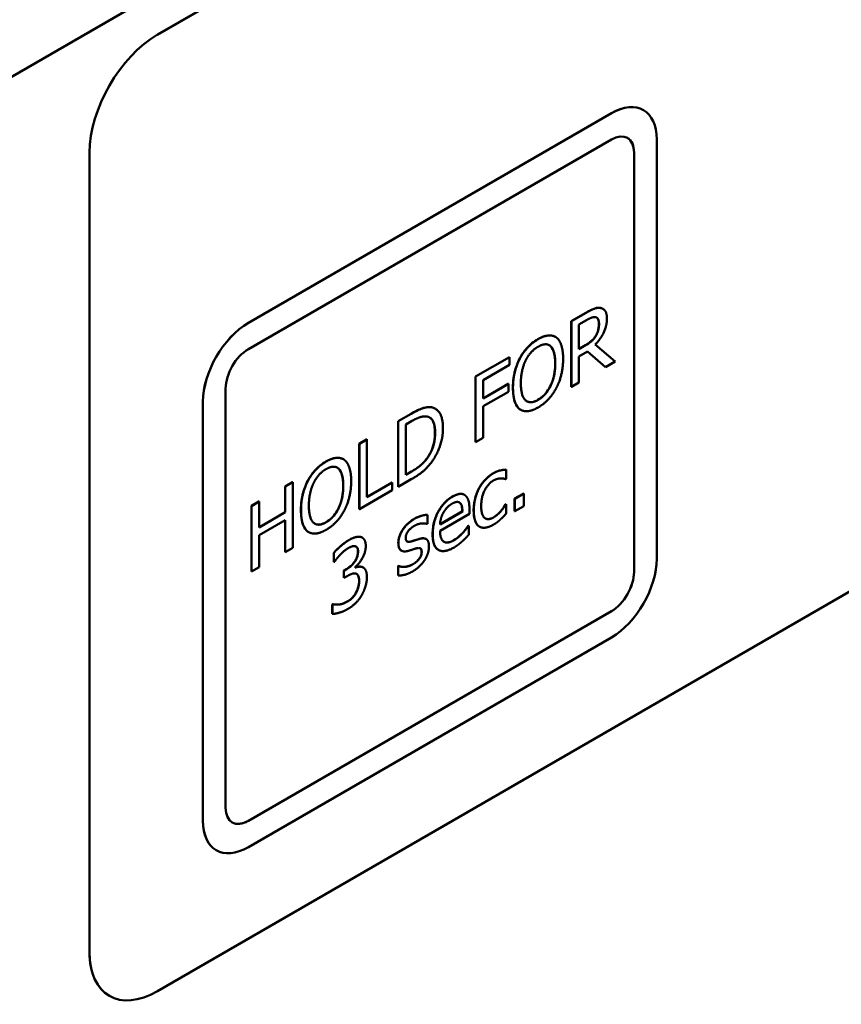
# Model space of a CAD drawing. Header units: millimetres. Extents: x 30 to 861, y 28 to 600.
# Tile 36 of 48: x 709 to 734, y 249 to 279. Entities that reach past the tile are written whole.
import ezdxf

# ---------------------------------------------------------------- set-up
doc = ezdxf.new("R2010")
doc.units = ezdxf.units.MM
doc.header["$LTSCALE"] = 3
doc.layers.add('Visible (ISO)', color=7, linetype='Continuous', lineweight=50)
doc.layers.add('Visible Narrow (ISO)', color=7, linetype='Continuous', lineweight=35)

msp = doc.modelspace()

# ---------------------------------------------------------------- linework, layer by layer
at = {"layer": 'Visible (ISO)'}
for p, q in [((686.84, 265.134), (787.407, 323.197)), ((713.089, 278.971), (758.344, 305.099)), ((758.344, 305.098), (713.089, 278.97)), ((715.918, 269.989), (727.232, 276.521)), ((727.232, 276.52), (715.919, 269.988)), ((728.232, 276.62), (728.232, 276.619)), ((715.919, 269.172), (727.232, 275.704)), ((728.647, 262.64), (728.647, 275.704)), ((710.967, 250.393), (710.967, 275.296)), ((710.968, 275.296), (710.968, 250.393)), ((713.089, 249.168), (758.344, 275.296)), ((727.938, 262.232), (727.938, 275.296)), ((727.939, 275.296), (727.939, 262.232)), ((725.983, 270.042), (726.438, 270.305)), ((726.442, 270.303), (725.986, 270.04)), ((726.964, 270.431), (726.968, 270.428)), ((725.983, 270.042), (725.986, 270.04)), ((725.983, 268.001), (725.983, 270.042)), ((725.986, 270.04), (725.986, 267.999)), ((726.221, 269.941), (726.455, 270.076)), ((726.221, 269.173), (726.221, 269.941)), ((725.485, 269.556), (725.488, 269.554)), ((726.743, 269.585), (726.747, 269.583)), ((726.221, 269.177), (726.424, 269.294)), ((726.427, 269.292), (726.221, 269.173)), ((726.221, 268.947), (726.491, 269.102)), ((727.046, 268.614), (726.49, 269.102)), ((726.491, 269.102), (727.049, 268.612)), ((727.354, 268.789), (726.725, 269.314)), ((722.994, 268.317), (724.052, 268.927)), ((724.055, 268.925), (722.998, 268.315)), ((724.052, 268.927), (724.055, 268.925)), ((724.055, 268.684), (724.055, 268.925)), ((724.374, 268.88), (724.377, 268.878)), ((726.221, 268.134), (726.221, 268.947)), ((727.049, 268.612), (727.354, 268.789)), ((723.233, 268.209), (724.055, 268.684)), ((727.046, 268.614), (727.049, 268.612)), ((722.994, 266.275), (722.994, 268.317)), ((722.994, 268.317), (722.998, 268.315)), ((722.998, 268.315), (722.998, 266.273)), ((723.233, 267.633), (723.233, 268.209)), ((725.986, 267.999), (726.221, 268.134)), ((715.211, 254.883), (715.211, 267.947)), ((723.233, 267.637), (724.017, 268.09)), ((724.021, 268.088), (723.233, 267.633)), ((723.233, 267.392), (724.021, 267.847)), ((724.017, 268.09), (724.021, 268.088)), ((724.021, 267.847), (724.021, 268.088)), ((725.983, 268.001), (725.986, 267.999)), ((714.504, 254.475), (714.504, 267.539)), ((714.504, 267.539), (714.504, 254.475)), ((721.741, 267.319), (721.744, 267.317)), ((723.233, 266.409), (723.233, 267.392)), ((724.404, 267.285), (724.408, 267.283)), ((720.586, 266.926), (720.989, 267.159)), ((720.586, 266.926), (720.59, 266.924)), ((720.586, 264.885), (720.586, 266.926)), ((720.992, 267.157), (720.59, 266.924)), ((720.59, 266.924), (720.59, 264.883)), ((720.825, 266.825), (721.004, 266.928)), ((720.825, 265.254), (720.825, 266.825)), ((719.377, 266.228), (719.612, 266.364)), ((719.616, 266.362), (719.381, 266.226)), ((719.612, 266.364), (719.616, 266.362)), ((719.616, 264.562), (719.616, 266.362)), ((722.998, 266.273), (723.233, 266.409)), ((719.377, 266.228), (719.381, 266.226)), ((719.377, 264.187), (719.377, 266.228)), ((719.381, 266.226), (719.381, 264.185)), ((722.994, 266.275), (722.998, 266.273)), ((718.879, 265.742), (718.883, 265.74)), ((721.489, 265.777), (721.492, 265.775)), ((723.95, 265.418), (723.953, 265.416)), ((723.953, 265.127), (723.953, 265.416)), ((717.768, 265.066), (717.772, 265.064)), ((720.59, 264.883), (720.997, 265.118)), ((720.825, 265.258), (721, 265.359)), ((721.004, 265.357), (720.825, 265.254)), ((723.941, 265.12), (723.953, 265.127)), ((717.064, 264.893), (717.299, 265.028)), ((717.064, 264.092), (717.064, 264.893)), ((717.064, 264.893), (717.067, 264.891)), ((717.302, 265.026), (717.067, 264.891)), ((717.067, 264.891), (717.067, 264.09)), ((717.299, 265.028), (717.302, 265.026)), ((717.302, 262.985), (717.302, 265.026)), ((719.381, 264.185), (720.405, 264.776)), ((719.616, 264.566), (720.401, 265.02)), ((720.405, 265.018), (719.616, 264.562)), ((720.401, 265.02), (720.405, 265.018)), ((720.405, 264.776), (720.405, 265.018)), ((720.586, 264.885), (720.59, 264.883)), ((722.645, 264.636), (722.649, 264.634)), ((724.216, 264.514), (724.5, 264.677)), ((724.216, 264.514), (724.22, 264.512)), ((724.216, 264.123), (724.216, 264.514)), ((724.504, 264.675), (724.22, 264.512)), ((724.22, 264.512), (724.22, 264.121)), ((724.5, 264.677), (724.504, 264.675)), ((724.504, 264.285), (724.504, 264.675)), ((716.015, 264.287), (716.25, 264.423)), ((716.015, 264.287), (716.019, 264.285)), ((716.015, 262.246), (716.015, 264.287)), ((716.254, 264.421), (716.019, 264.285)), ((716.019, 264.285), (716.019, 262.244)), ((716.25, 264.423), (716.254, 264.421)), ((716.254, 263.62), (716.254, 264.421)), ((719.377, 264.187), (719.381, 264.185)), ((722.512, 264.383), (722.515, 264.381)), ((722.809, 264.046), (722.809, 264.187)), ((723.937, 264.337), (723.95, 264.345)), ((723.937, 264.337), (723.941, 264.335)), ((723.953, 264.343), (723.941, 264.335)), ((723.95, 264.345), (723.953, 264.343)), ((723.953, 264.053), (723.953, 264.343)), ((724.22, 264.121), (724.504, 264.285)), ((716.254, 263.624), (717.064, 264.092)), ((717.067, 264.09), (716.254, 263.62)), ((716.254, 263.379), (717.067, 263.848)), ((717.064, 264.092), (717.067, 264.09)), ((717.064, 262.851), (717.064, 263.846)), ((717.067, 263.848), (717.067, 262.849)), ((721.496, 264.01), (721.5, 264.008)), ((721.5, 263.732), (721.5, 264.008)), ((721.891, 263.717), (722.588, 264.119)), ((722.591, 264.117), (721.891, 263.713)), ((721.891, 263.516), (722.809, 264.046)), ((722.588, 264.119), (722.591, 264.117)), ((724.216, 264.123), (724.22, 264.121)), ((721.488, 263.725), (721.5, 263.732)), ((722.768, 263.663), (722.781, 263.67)), ((722.768, 263.663), (722.772, 263.661)), ((722.785, 263.668), (722.772, 263.661)), ((722.781, 263.67), (722.785, 263.668)), ((722.785, 263.387), (722.785, 263.668)), ((723.121, 263.642), (723.125, 263.64)), ((716.254, 262.38), (716.254, 263.379)), ((717.799, 263.472), (717.802, 263.469)), ((719.466, 263.301), (719.47, 263.299)), ((721.25, 263.262), (721.253, 263.26)), ((721.456, 263.257), (721.46, 263.255)), ((722.598, 263.447), (722.601, 263.445)), ((717.067, 262.849), (717.302, 262.985)), ((721.839, 262.918), (721.843, 262.916)), ((717.064, 262.851), (717.067, 262.849)), ((718.584, 262.83), (718.587, 262.828)), ((718.584, 262.54), (718.584, 262.83)), ((718.587, 262.828), (718.587, 262.538)), ((720.688, 262.894), (720.691, 262.892)), ((721.238, 262.635), (721.242, 262.633)), ((716.019, 262.244), (716.254, 262.38)), ((718.584, 262.54), (718.587, 262.538)), ((718.587, 262.538), (718.601, 262.546)), ((718.896, 262.272), (718.975, 262.318)), ((718.978, 262.316), (718.899, 262.27)), ((719.252, 262.368), (719.252, 262.388)), ((719.495, 262.37), (719.499, 262.368)), ((720.586, 262.41), (720.598, 262.416)), ((720.586, 262.41), (720.59, 262.407)), ((720.586, 262.12), (720.586, 262.41)), ((720.601, 262.414), (720.59, 262.407)), ((720.59, 262.407), (720.59, 262.118)), ((720.598, 262.416), (720.601, 262.414)), ((716.015, 262.246), (716.019, 262.244)), ((718.896, 262.046), (718.896, 262.272)), ((718.896, 262.272), (718.899, 262.27)), ((718.896, 262.046), (718.899, 262.044)), ((718.899, 262.27), (718.899, 262.044)), ((718.899, 262.044), (719, 262.101)), ((720.586, 262.12), (720.59, 262.118)), ((718.535, 261.215), (718.552, 261.225)), ((718.535, 260.926), (718.535, 261.215)), ((718.535, 261.215), (718.538, 261.213)), ((718.556, 261.223), (718.538, 261.213)), ((718.538, 261.213), (718.538, 260.924)), ((718.552, 261.225), (718.556, 261.223)), ((715.917, 254.476), (727.231, 261.008)), ((727.232, 261.007), (715.919, 254.475)), ((718.535, 260.926), (718.538, 260.924)), ((715.919, 253.658), (727.232, 260.19)), ((714.918, 253.56), (714.919, 253.559)), ((711.589, 249.02), (711.589, 249.02))]:
    msp.add_line(p, q, dxfattribs=at)
for centre, major_axis, start_param, end_param in [((713.089, 276.521), (1.5, 2.598), 0.785398, 2.356194), ((713.089, 276.521), (-1.5, -2.598), 3.926991, 5.497787), ((727.232, 274.888), (1, 1.732), 0, 0.785398), ((727.232, 274.887), (1, 1.732), 5.497787, 7.068583), ((727.232, 274.887), (0.5, 0.866), 5.497787, 7.068583), ((727.231, 274.888), (0.5, 0.866), 5.497787, 6.281771), ((715.918, 268.356), (1, 1.732), 0.785398, 2.356194), ((715.919, 268.355), (-1, -1.732), 3.926991, 5.497787), ((715.919, 268.355), (0.5, 0.866), 0.785398, 2.356194), ((727.232, 261.823), (1, 1.732), 3.926991, 5.497787), ((727.231, 261.824), (0.5, 0.866), 3.926991, 5.497787), ((727.232, 261.823), (-0.5, -0.866), 0.785398, 2.356194), ((715.919, 255.291), (-0.5, -0.866), 5.497787, 7.068583), ((715.918, 255.292), (-1, -1.732), 5.497787, 6.283185), ((715.919, 255.291), (-1, -1.732), 5.497787, 7.068583), ((715.917, 255.292), (-0.5, -0.866), 0.001414, 0.785398), ((713.089, 251.618), (-1.5, -2.598), 5.497787, 6.283185), ((713.089, 251.618), (-1.5, -2.598), 5.497787, 7.068583)]:
    msp.add_ellipse(centre, major_axis=major_axis, ratio=0.57735, start_param=start_param, end_param=end_param, dxfattribs=at)
for points, knots in [([(726.438, 270.305), (726.523, 270.354), (726.609, 270.4), (726.727, 270.446), (726.76, 270.455), (726.826, 270.463), (726.858, 270.462), (726.888, 270.457)], [0, 0, 0, 0, 0.03603569, 0.03603569, 0.05079634, 0.05079634, 0.06604716, 0.06604716, 0.06604716, 0.06604716]), ([(726.743, 269.585), (726.772, 269.632), (726.794, 269.682), (726.821, 269.766), (726.829, 269.802), (726.841, 269.885), (726.844, 269.925), (726.844, 269.963)], [0, 0, 0, 0, 0.01672418, 0.01672418, 0.02760714, 0.02760714, 0.03842525, 0.03842525, 0.03842525, 0.03842525]), ([(726.844, 269.963), (726.844, 270.014), (726.837, 270.06), (726.813, 270.113), (726.803, 270.131), (726.781, 270.149), (726.776, 270.152), (726.772, 270.155)], [0, 0, 0, 0, 0.01851884, 0.01851884, 0.02653584, 0.02653584, 0.02846703, 0.02846703, 0.02846703, 0.02846703]), ([(724.374, 268.88), (724.434, 268.994), (724.505, 269.097), (724.64, 269.251), (724.696, 269.305), (724.816, 269.405), (724.879, 269.448), (724.943, 269.485)], [0, 0, 0, 0, 0.03857522, 0.03857522, 0.06371927, 0.06371927, 0.09046286, 0.09046286, 0.09046286, 0.09046286]), ([(724.943, 269.485), (725.051, 269.547), (725.157, 269.589), (725.294, 269.602), (725.344, 269.603), (725.428, 269.583), (725.458, 269.571), (725.485, 269.556)], [0, 0, 0, 0, 0.04589851, 0.04589851, 0.06268834, 0.06268834, 0.07272233, 0.07272233, 0.07272233, 0.07272233]), ([(726.424, 269.294), (726.485, 269.329), (726.547, 269.371), (726.619, 269.431), (726.648, 269.456), (726.704, 269.523), (726.725, 269.553), (726.743, 269.585)], [0, 0, 0, 0, 0.02575463, 0.02575463, 0.03101851, 0.03101851, 0.03467971, 0.03467971, 0.03467971, 0.03467971]), ([(725.48, 268.731), (725.48, 268.851), (725.47, 268.968), (725.427, 269.118), (725.398, 269.207), (725.335, 269.265)], [0, 0, 0, 0, 0.04391694, 0.04391694, 0.06661353, 0.06661353, 0.06661353, 0.06661353]), ([(724.162, 267.97), (724.162, 268.202), (724.196, 268.366), (724.252, 268.596), (724.302, 268.74), (724.374, 268.88)], [0, 0, 0, 0, 0.0851449, 0.0851449, 0.223225, 0.223225, 0.223225, 0.223225]), ([(724.944, 267.593), (725.013, 267.633), (725.08, 267.684), (725.198, 267.808), (725.246, 267.874), (725.322, 268.003), (725.367, 268.089), (725.432, 268.293), (725.45, 268.377), (725.475, 268.551), (725.48, 268.643), (725.48, 268.731)], [0, 0, 0, 0, 0.0290174, 0.0290174, 0.0542456, 0.0542456, 0.0739386, 0.0739386, 0.0876571, 0.0876571, 0.1037176, 0.1037176, 0.1037176, 0.1037176]), ([(724.373, 267.306), (724.312, 267.352), (724.267, 267.419), (724.182, 267.632), (724.162, 267.796), (724.162, 267.97)], [0, 0, 0, 0, 0.0392042, 0.0392042, 0.103134, 0.103134, 0.103134, 0.103134]), ([(724.596, 267.549), (724.634, 267.528), (724.677, 267.518), (724.758, 267.52), (724.793, 267.527), (724.866, 267.552), (724.905, 267.571), (724.944, 267.593)], [0.08480541, 0.08480541, 0.08480541, 0.08480541, 0.1038735, 0.1038735, 0.11694124, 0.11694124, 0.13083367, 0.13083367, 0.13083367, 0.13083367]), ([(720.989, 267.159), (721.227, 267.296), (721.335, 267.329), (721.465, 267.365), (721.549, 267.376), (721.622, 267.362)], [0, 0, 0, 0, 0.1009521, 0.1009521, 0.2916948, 0.2916948, 0.2916948, 0.2916948]), ([(721.735, 266.571), (721.735, 266.696), (721.721, 266.816), (721.659, 266.956), (721.63, 266.997), (721.585, 267.033), (721.575, 267.039), (721.566, 267.045)], [0, 0, 0, 0, 0.04591954, 0.04591954, 0.07002994, 0.07002994, 0.07588426, 0.07588426, 0.07588426, 0.07588426]), ([(721.489, 265.777), (721.546, 265.854), (721.594, 265.937), (721.675, 266.126), (721.697, 266.215), (721.728, 266.381), (721.735, 266.479), (721.735, 266.571)], [0, 0, 0, 0, 0.0292785, 0.0292785, 0.0625302, 0.0625302, 0.1131238, 0.1131238, 0.1131238, 0.1131238]), ([(717.768, 265.066), (717.828, 265.18), (717.899, 265.283), (718.034, 265.437), (718.09, 265.492), (718.21, 265.591), (718.274, 265.634), (718.337, 265.671)], [0, 0, 0, 0, 0.03857522, 0.03857522, 0.06371927, 0.06371927, 0.09046286, 0.09046286, 0.09046286, 0.09046286]), ([(718.337, 265.671), (718.445, 265.733), (718.552, 265.775), (718.688, 265.788), (718.739, 265.789), (718.823, 265.769), (718.852, 265.758), (718.879, 265.742)], [0, 0, 0, 0, 0.04589851, 0.04589851, 0.06268834, 0.06268834, 0.07272233, 0.07272233, 0.07272233, 0.07272233]), ([(721, 265.359), (721.091, 265.411), (721.186, 265.474), (721.295, 265.563), (721.337, 265.598), (721.423, 265.691), (721.457, 265.732), (721.489, 265.777)], [0, 0, 0, 0, 0.03833063, 0.03833063, 0.04695173, 0.04695173, 0.05308017, 0.05308017, 0.05308017, 0.05308017]), ([(718.874, 264.917), (718.874, 265.037), (718.864, 265.155), (718.822, 265.305), (718.792, 265.394), (718.73, 265.451)], [0, 0, 0, 0, 0.04391694, 0.04391694, 0.06661353, 0.06661353, 0.06661353, 0.06661353]), ([(723.559, 265.31), (723.664, 265.371), (723.739, 265.389), (723.831, 265.41), (723.893, 265.419), (723.95, 265.418)], [0, 0, 0, 0, 0.0446678, 0.0446678, 0.1349897, 0.1349897, 0.1349897, 0.1349897]), ([(717.556, 264.157), (717.556, 264.388), (717.59, 264.552), (717.646, 264.783), (717.697, 264.926), (717.768, 265.066)], [0, 0, 0, 0, 0.0851449, 0.0851449, 0.223225, 0.223225, 0.223225, 0.223225]), ([(723.112, 264.844), (723.156, 264.926), (723.208, 265), (723.312, 265.118), (723.359, 265.164), (723.457, 265.245), (723.508, 265.281), (723.559, 265.31)], [0, 0, 0, 0, 0.02800931, 0.02800931, 0.04867027, 0.04867027, 0.07015064, 0.07015064, 0.07015064, 0.07015064]), ([(718.339, 263.779), (718.407, 263.819), (718.474, 263.87), (718.593, 263.995), (718.641, 264.06), (718.717, 264.19), (718.762, 264.276), (718.827, 264.479), (718.844, 264.563), (718.869, 264.737), (718.874, 264.83), (718.874, 264.917)], [0, 0, 0, 0, 0.0290174, 0.0290174, 0.0542456, 0.0542456, 0.0739386, 0.0739386, 0.0876571, 0.0876571, 0.1037176, 0.1037176, 0.1037176, 0.1037176]), ([(722.94, 264.149), (722.94, 264.337), (722.97, 264.464), (723.015, 264.632), (723.055, 264.74), (723.112, 264.844)], [0, 0, 0, 0, 0.0691773, 0.0691773, 0.1916293, 0.1916293, 0.1916293, 0.1916293]), ([(721.661, 263.405), (721.661, 263.535), (721.676, 263.675), (721.757, 263.957), (721.809, 264.063), (721.903, 264.227), (721.962, 264.309), (722.067, 264.421), (722.105, 264.457), (722.188, 264.523), (722.231, 264.552), (722.274, 264.576)], [0, 0, 0, 0, 0.0476167, 0.0476167, 0.093022, 0.093022, 0.1486217, 0.1486217, 0.1792906, 0.1792906, 0.2118934, 0.2118934, 0.2118934, 0.2118934]), ([(722.274, 264.576), (722.374, 264.634), (722.444, 264.654), (722.524, 264.666), (722.553, 264.665), (722.604, 264.655), (722.626, 264.647), (722.645, 264.636)], [0, 0, 0, 0, 0.04258622, 0.04258622, 0.07014883, 0.07014883, 0.09297072, 0.09297072, 0.09297072, 0.09297072]), ([(717.767, 263.492), (717.707, 263.538), (717.662, 263.606), (717.576, 263.818), (717.556, 263.982), (717.556, 264.157)], [0, 0, 0, 0, 0.0392042, 0.0392042, 0.103134, 0.103134, 0.103134, 0.103134]), ([(722.588, 264.119), (722.586, 264.178), (722.58, 264.238), (722.562, 264.303), (722.554, 264.324), (722.534, 264.359), (722.524, 264.372), (722.512, 264.383)], [0, 0, 0, 0, 0.02189456, 0.02189456, 0.0288928, 0.0288928, 0.03429479, 0.03429479, 0.03429479, 0.03429479]), ([(723.112, 263.648), (723.067, 263.676), (723.032, 263.719), (722.977, 263.833), (722.963, 263.895), (722.945, 264), (722.94, 264.074), (722.94, 264.149)], [0, 0, 0, 0, 0.0276404, 0.0276404, 0.0585292, 0.0585292, 0.1138575, 0.1138575, 0.1138575, 0.1138575]), ([(723.555, 263.931), (723.621, 263.97), (723.685, 264.022), (723.784, 264.127), (723.861, 264.212), (723.937, 264.337)], [0, 0, 0, 0, 0.0283138, 0.0283138, 0.04548927, 0.04548927, 0.04548927, 0.04548927]), ([(720.592, 263.131), (720.592, 263.191), (720.6, 263.254), (720.638, 263.38), (720.663, 263.438), (720.723, 263.543), (720.765, 263.608), (720.864, 263.718), (720.905, 263.756), (720.992, 263.826), (721.039, 263.857), (721.086, 263.884)], [0, 0, 0, 0, 0.02198332, 0.02198332, 0.04147362, 0.04147362, 0.05836446, 0.05836446, 0.06897663, 0.06897663, 0.08075797, 0.08075797, 0.08075797, 0.08075797]), ([(721.086, 263.884), (721.186, 263.942), (721.265, 263.968), (721.372, 264), (721.438, 264.013), (721.496, 264.01)], [0, 0, 0, 0, 0.0422629, 0.0422629, 0.1041588, 0.1041588, 0.1041588, 0.1041588]), ([(723.304, 263.897), (723.331, 263.882), (723.361, 263.875), (723.419, 263.878), (723.444, 263.883), (723.498, 263.901), (723.526, 263.915), (723.555, 263.931)], [0.06791886, 0.06791886, 0.06791886, 0.06791886, 0.09349755, 0.09349755, 0.11130525, 0.11130525, 0.13045852, 0.13045852, 0.13045852, 0.13045852]), ([(717.991, 263.736), (718.029, 263.714), (718.071, 263.704), (718.153, 263.707), (718.187, 263.714), (718.261, 263.739), (718.3, 263.757), (718.339, 263.779)], [0.08480541, 0.08480541, 0.08480541, 0.08480541, 0.1038735, 0.1038735, 0.11694124, 0.11694124, 0.13083367, 0.13083367, 0.13083367, 0.13083367]), ([(722.598, 263.447), (722.645, 263.5), (722.676, 263.538), (722.723, 263.597), (722.747, 263.63), (722.768, 263.663)], [0, 0, 0, 0, 0.02225148, 0.02225148, 0.04485875, 0.04485875, 0.04485875, 0.04485875]), ([(718.584, 262.83), (718.65, 262.91), (718.735, 262.987), (718.876, 263.109), (718.96, 263.173), (719.045, 263.222)], [0, 0, 0, 0, 0.03213683, 0.03213683, 0.07714052, 0.07714052, 0.07714052, 0.07714052]), ([(719.045, 263.222), (719.148, 263.281), (719.214, 263.304), (719.313, 263.33), (719.368, 263.333), (719.417, 263.321)], [0, 0, 0, 0, 0.0435424, 0.0435424, 0.1057803, 0.1057803, 0.1057803, 0.1057803]), ([(721.01, 263.187), (721.06, 263.201), (721.107, 263.216), (721.164, 263.235), (721.207, 263.249), (721.25, 263.262)], [0, 0, 0, 0, 0.02186836, 0.02186836, 0.08944599, 0.08944599, 0.08944599, 0.08944599]), ([(721.25, 263.262), (721.307, 263.279), (721.365, 263.286), (721.431, 263.27), (721.445, 263.264), (721.456, 263.257)], [0, 0, 0, 0, 0.02531026, 0.02531026, 0.03419134, 0.03419134, 0.03419134, 0.03419134]), ([(721.839, 262.918), (721.79, 262.946), (721.752, 262.99), (721.702, 263.093), (721.686, 263.145), (721.665, 263.265), (721.661, 263.334), (721.661, 263.405)], [0.07570424, 0.07570424, 0.07570424, 0.07570424, 0.10529461, 0.10529461, 0.1285469, 0.1285469, 0.15465602, 0.15465602, 0.15465602, 0.15465602]), ([(722.012, 263.172), (722.044, 263.154), (722.081, 263.146), (722.153, 263.151), (722.185, 263.159), (722.253, 263.183), (722.289, 263.201), (722.325, 263.222)], [0.06483866, 0.06483866, 0.06483866, 0.06483866, 0.10440204, 0.10440204, 0.13311761, 0.13311761, 0.16469622, 0.16469622, 0.16469622, 0.16469622]), ([(722.325, 263.222), (722.394, 263.261), (722.445, 263.303), (722.513, 263.361), (722.557, 263.402), (722.598, 263.447)], [0, 0, 0, 0, 0.0289741, 0.0289741, 0.08081377, 0.08081377, 0.08081377, 0.08081377]), ([(719.334, 262.868), (719.334, 262.905), (719.33, 262.941), (719.308, 262.991), (719.295, 263.005), (719.281, 263.017), (719.276, 263.021), (719.271, 263.024)], [0, 0, 0, 0, 0.01382433, 0.01382433, 0.02481915, 0.02481915, 0.02980063, 0.02980063, 0.02980063, 0.02980063]), ([(720.688, 262.894), (720.671, 262.903), (720.655, 262.917), (720.624, 262.961), (720.612, 262.988), (720.596, 263.054), (720.592, 263.091), (720.592, 263.131)], [0.03049177, 0.03049177, 0.03049177, 0.03049177, 0.03803387, 0.03803387, 0.04617022, 0.04617022, 0.05487037, 0.05487037, 0.05487037, 0.05487037]), ([(720.862, 263.181), (720.874, 263.175), (720.887, 263.173), (720.929, 263.168), (720.969, 263.176), (721.01, 263.187)], [0.01891239, 0.01891239, 0.01891239, 0.01891239, 0.02583307, 0.02583307, 0.04910518, 0.04910518, 0.04910518, 0.04910518]), ([(721.317, 262.856), (721.317, 262.884), (721.314, 262.912), (721.299, 262.948), (721.29, 262.96), (721.278, 262.967), (721.278, 262.967), (721.278, 262.967)], [0, 0, 0, 0, 0.0104092, 0.0104092, 0.01769441, 0.01769441, 0.01772181, 0.01772181, 0.01772181, 0.01772181]), ([(718.975, 262.318), (719.035, 262.353), (719.097, 262.398), (719.194, 262.499), (719.23, 262.545), (719.28, 262.629), (719.298, 262.669), (719.319, 262.737), (719.325, 262.762), (719.332, 262.815), (719.334, 262.842), (719.334, 262.868)], [0, 0, 0, 0, 0.02572726, 0.02572726, 0.04447001, 0.04447001, 0.06063529, 0.06063529, 0.07093538, 0.07093538, 0.08216455, 0.08216455, 0.08216455, 0.08216455]), ([(721.035, 262.467), (721.079, 262.492), (721.12, 262.524), (721.166, 262.561), (721.185, 262.577), (721.214, 262.606), (721.227, 262.62), (721.238, 262.635)], [0, 0, 0, 0, 0.01887671, 0.01887671, 0.03060191, 0.03060191, 0.03934183, 0.03934183, 0.03934183, 0.03934183]), ([(721.238, 262.635), (721.259, 262.663), (721.279, 262.695), (721.3, 262.741), (721.307, 262.758), (721.316, 262.808), (721.317, 262.833), (721.317, 262.856)], [0, 0, 0, 0, 0.01056541, 0.01056541, 0.01535887, 0.01535887, 0.02005136, 0.02005136, 0.02005136, 0.02005136]), ([(719.252, 262.371), (719.292, 262.384), (719.33, 262.392), (719.412, 262.401), (719.451, 262.393), (719.486, 262.375)], [0.00051075, 0.00051075, 0.00051075, 0.00051075, 0.01771764, 0.01771764, 0.03800017, 0.03800017, 0.03800017, 0.03800017]), ([(720.598, 262.416), (720.62, 262.409), (720.642, 262.403), (720.696, 262.39), (720.734, 262.389), (720.768, 262.391)], [0, 0, 0, 0, 0.01187203, 0.01187203, 0.02779916, 0.02779916, 0.02779916, 0.02779916]), ([(720.768, 262.391), (720.826, 262.391), (720.878, 262.404), (720.939, 262.419), (720.986, 262.439), (721.035, 262.467)], [0, 0, 0, 0, 0.0270301, 0.0270301, 0.1089243, 0.1089243, 0.1089243, 0.1089243]), ([(719.369, 261.95), (719.369, 262.011), (719.362, 262.068), (719.338, 262.123), (719.327, 262.143), (719.304, 262.164), (719.298, 262.169), (719.292, 262.172)], [0, 0, 0, 0, 0.02268413, 0.02268413, 0.03023666, 0.03023666, 0.03261386, 0.03261386, 0.03261386, 0.03261386]), ([(719.271, 261.576), (719.317, 261.661), (719.336, 261.724), (719.362, 261.816), (719.369, 261.885), (719.369, 261.95)], [0, 0, 0, 0, 0.02900527, 0.02900527, 0.09699907, 0.09699907, 0.09699907, 0.09699907]), ([(719.003, 261.307), (719.053, 261.335), (719.102, 261.374), (719.173, 261.44), (719.195, 261.465), (719.237, 261.518), (719.255, 261.546), (719.271, 261.576)], [0, 0, 0, 0, 0.0209172, 0.0209172, 0.03139099, 0.03139099, 0.04155422, 0.04155422, 0.04155422, 0.04155422]), ([(718.552, 261.225), (718.624, 261.206), (718.716, 261.216), (718.833, 261.23), (718.917, 261.257), (719.003, 261.307)], [0, 0, 0, 0, 0.0378276, 0.0378276, 0.121146, 0.121146, 0.121146, 0.121146])]:
    msp.add_open_spline(points, degree=3, knots=knots, dxfattribs=at)
for points, degree in [([(726.892, 270.455), (726.799, 270.471), (726.594, 270.391), (726.442, 270.303)], 2), ([(726.888, 270.457), (726.916, 270.453), (726.941, 270.444), (726.964, 270.431)], 3), ([(727.092, 270.124), (727.092, 270.285), (726.985, 270.439), (726.892, 270.455)], 2), ([(726.455, 270.076), (726.552, 270.132), (726.685, 270.177), (726.735, 270.168)], 2), ([(726.725, 269.314), (726.894, 269.484), (727.092, 269.901), (727.092, 270.124)], 2), ([(726.735, 270.168), (726.793, 270.157), (726.847, 270.051), (726.847, 269.961)], 2), ([(726.847, 269.961), (726.847, 269.856), (726.799, 269.669), (726.747, 269.583)], 2), ([(724.946, 269.483), (724.769, 269.38), (724.481, 269.073), (724.377, 268.878)], 2), ([(725.516, 269.535), (725.416, 269.608), (725.127, 269.587), (724.946, 269.483)], 2), ([(725.728, 268.87), (725.728, 269.125), (725.617, 269.458), (725.516, 269.535)], 2), ([(726.747, 269.583), (726.691, 269.486), (726.529, 269.351), (726.427, 269.292)], 2), ([(724.555, 268.81), (724.628, 268.961), (724.82, 269.175), (724.948, 269.248)], 2), ([(724.948, 269.248), (725.071, 269.32), (725.269, 269.328), (725.339, 269.263)], 2), ([(725.335, 269.265), (725.322, 269.277), (725.309, 269.287), (725.294, 269.295)], 3), ([(725.339, 269.263), (725.408, 269.2), (725.483, 268.931), (725.483, 268.729)], 2), ([(724.377, 268.878), (724.276, 268.679), (724.165, 268.225), (724.165, 267.968)], 2), ([(724.41, 268.11), (724.41, 268.308), (724.485, 268.665), (724.555, 268.81)], 2), ([(725.516, 267.962), (725.62, 268.158), (725.728, 268.622), (725.728, 268.87)], 2), ([(725.483, 268.729), (725.483, 268.327), (725.193, 267.732), (724.948, 267.591)], 2), ([(724.165, 267.968), (724.165, 267.717), (724.274, 267.381), (724.376, 267.304)], 2), ([(724.948, 267.591), (724.703, 267.45), (724.41, 267.708), (724.41, 268.11)], 2), ([(724.946, 267.355), (725.12, 267.455), (725.408, 267.757), (725.516, 267.962)], 2), ([(721.626, 267.36), (721.525, 267.378), (721.242, 267.301), (720.992, 267.157)], 2), ([(721.622, 267.362), (721.665, 267.354), (721.705, 267.34), (721.741, 267.319)], 3), ([(721.984, 266.707), (721.984, 267.005), (721.796, 267.328), (721.626, 267.36)], 2), ([(724.404, 267.285), (724.393, 267.292), (724.383, 267.298), (724.373, 267.306)], 3), ([(724.376, 267.304), (724.481, 267.227), (724.767, 267.252), (724.946, 267.355)], 2), ([(721.004, 266.928), (721.163, 267.02), (721.376, 267.086), (721.471, 267.076)], 2), ([(721.471, 267.076), (721.604, 267.058), (721.739, 266.804), (721.739, 266.569)], 2), ([(721.623, 265.643), (721.787, 265.864), (721.984, 266.427), (721.984, 266.707)], 2), ([(721.739, 266.569), (721.739, 266.331), (721.616, 265.942), (721.492, 265.775)], 2), ([(718.341, 265.669), (718.163, 265.566), (717.875, 265.259), (717.772, 265.064)], 2), ([(718.911, 265.722), (718.811, 265.795), (718.521, 265.773), (718.341, 265.669)], 2), ([(719.123, 265.057), (719.123, 265.312), (719.011, 265.644), (718.911, 265.722)], 2), ([(721.492, 265.775), (721.396, 265.642), (721.16, 265.447), (721.004, 265.357)], 2), ([(717.95, 264.996), (718.023, 265.148), (718.215, 265.361), (718.342, 265.435)], 2), ([(718.342, 265.435), (718.465, 265.506), (718.663, 265.514), (718.733, 265.449)], 2), ([(718.73, 265.451), (718.717, 265.463), (718.703, 265.473), (718.689, 265.482)], 3), ([(718.733, 265.449), (718.802, 265.386), (718.878, 265.117), (718.878, 264.915)], 2), ([(720.997, 265.118), (721.212, 265.242), (721.488, 265.468), (721.623, 265.643)], 2), ([(723.953, 265.416), (723.875, 265.417), (723.671, 265.371), (723.562, 265.308)], 2), ([(717.772, 265.064), (717.67, 264.865), (717.56, 264.411), (717.56, 264.154)], 2), ([(718.911, 264.149), (719.014, 264.344), (719.123, 264.809), (719.123, 265.057)], 2), ([(723.562, 265.308), (723.428, 265.23), (723.194, 264.988), (723.115, 264.842)], 2), ([(723.174, 264.28), (723.174, 264.556), (723.385, 264.981), (723.558, 265.081)], 2), ([(723.558, 265.081), (723.615, 265.114), (723.741, 265.145), (723.789, 265.146)], 2), ([(723.789, 265.146), (723.842, 265.145), (723.916, 265.129), (723.941, 265.12)], 2), ([(717.805, 264.296), (717.805, 264.494), (717.879, 264.852), (717.95, 264.996)], 2), ([(718.878, 264.915), (718.878, 264.513), (718.587, 263.919), (718.342, 263.777)], 2), ([(723.115, 264.842), (723.037, 264.697), (722.944, 264.349), (722.944, 264.147)], 2), ([(722.277, 264.574), (722.004, 264.416), (721.664, 263.777), (721.664, 263.403)], 2), ([(722.661, 264.626), (722.591, 264.673), (722.401, 264.646), (722.277, 264.574)], 2), ([(722.809, 264.187), (722.809, 264.37), (722.733, 264.579), (722.661, 264.626)], 2), ([(717.56, 264.154), (717.56, 263.903), (717.669, 263.567), (717.771, 263.49)], 2), ([(718.342, 263.777), (718.097, 263.636), (717.805, 263.894), (717.805, 264.296)], 2), ([(718.341, 263.542), (718.514, 263.642), (718.802, 263.944), (718.911, 264.149)], 2), ([(721.999, 264.082), (722.051, 264.171), (722.176, 264.304), (722.264, 264.355)], 2), ([(722.264, 264.355), (722.355, 264.407), (722.477, 264.416), (722.515, 264.381)], 2), ([(722.512, 264.383), (722.506, 264.388), (722.499, 264.393), (722.493, 264.397)], 3), ([(722.515, 264.381), (722.551, 264.35), (722.588, 264.22), (722.591, 264.117)], 2), ([(722.944, 264.147), (722.944, 263.945), (723.034, 263.696), (723.115, 263.646)], 2), ([(723.558, 263.929), (723.378, 263.825), (723.174, 264.01), (723.174, 264.28)], 2), ([(723.941, 264.335), (723.865, 264.211), (723.667, 263.992), (723.558, 263.929)], 2), ([(721.09, 263.882), (720.866, 263.753), (720.596, 263.337), (720.596, 263.129)], 2), ([(721.5, 264.008), (721.424, 264.012), (721.2, 263.946), (721.09, 263.882)], 2), ([(721.891, 263.713), (721.898, 263.814), (721.949, 263.991), (721.999, 264.082)], 2), ([(723.562, 263.707), (723.633, 263.747), (723.723, 263.819), (723.78, 263.872)], 2), ([(723.78, 263.872), (723.82, 263.907), (723.921, 264.016), (723.953, 264.053)], 2), ([(717.771, 263.49), (717.875, 263.413), (718.162, 263.438), (718.341, 263.542)], 2), ([(720.823, 263.297), (720.823, 263.404), (720.975, 263.599), (721.085, 263.663)], 2), ([(721.085, 263.663), (721.193, 263.725), (721.402, 263.755), (721.488, 263.725)], 2), ([(722.772, 263.661), (722.744, 263.618), (722.661, 263.512), (722.601, 263.445)], 2), ([(723.121, 263.642), (723.118, 263.644), (723.115, 263.646), (723.112, 263.648)], 3), ([(723.115, 263.646), (723.197, 263.594), (723.425, 263.627), (723.562, 263.707)], 2), ([(717.799, 263.472), (717.788, 263.478), (717.777, 263.485), (717.767, 263.492)], 3), ([(719.048, 263.22), (718.93, 263.151), (718.664, 262.92), (718.587, 262.828)], 2), ([(719.421, 263.319), (719.348, 263.336), (719.169, 263.289), (719.048, 263.22)], 2), ([(719.417, 263.321), (719.435, 263.316), (719.451, 263.31), (719.466, 263.301)], 3), ([(719.578, 263.033), (719.578, 263.158), (719.498, 263.299), (719.421, 263.319)], 2), ([(721.014, 263.185), (720.914, 263.157), (720.823, 263.199), (720.823, 263.297)], 2), ([(721.253, 263.26), (721.186, 263.24), (721.063, 263.198), (721.014, 263.185)], 2), ([(721.548, 263.02), (721.548, 263.191), (721.399, 263.302), (721.253, 263.26)], 2), ([(721.664, 263.403), (721.664, 263.023), (722.014, 262.813), (722.332, 262.996)], 2), ([(722.329, 263.22), (722.123, 263.101), (721.891, 263.249), (721.891, 263.516)], 2), ([(722.601, 263.445), (722.544, 263.382), (722.402, 263.262), (722.329, 263.22)], 2), ([(722.583, 263.184), (722.628, 263.225), (722.746, 263.346), (722.785, 263.387)], 2), ([(718.776, 262.761), (718.838, 262.825), (718.965, 262.935), (719.03, 262.972)], 2), ([(719.03, 262.972), (719.091, 263.008), (719.2, 263.043), (719.245, 263.034)], 2), ([(719.245, 263.034), (719.286, 263.024), (719.338, 262.943), (719.338, 262.866)], 2), ([(719.252, 262.388), (719.386, 262.498), (719.578, 262.864), (719.578, 263.033)], 2), ([(720.596, 263.129), (720.596, 262.978), (720.733, 262.846), (720.885, 262.882)], 2), ([(720.885, 262.882), (720.944, 262.898), (721.081, 262.944), (721.124, 262.958)], 2), ([(721.124, 262.958), (721.234, 262.99), (721.32, 262.945), (721.32, 262.854)], 2), ([(721.415, 262.604), (721.481, 262.707), (721.548, 262.921), (721.548, 263.02)], 2), ([(722.332, 262.996), (722.412, 263.043), (722.518, 263.125), (722.583, 263.184)], 2), ([(718.601, 262.546), (718.634, 262.592), (718.719, 262.7), (718.776, 262.761)], 2), ([(719.338, 262.866), (719.338, 262.699), (719.137, 262.407), (718.978, 262.316)], 2), ([(721.03, 262.243), (721.166, 262.321), (721.345, 262.496), (721.415, 262.604)], 2), ([(721.242, 262.633), (721.213, 262.594), (721.091, 262.495), (721.038, 262.465)], 2), ([(721.32, 262.854), (721.32, 262.781), (721.283, 262.689), (721.242, 262.633)], 2), ([(719.49, 262.373), (719.435, 262.401), (719.308, 262.387), (719.252, 262.368)], 2), ([(719.486, 262.375), (719.489, 262.373), (719.492, 262.372), (719.495, 262.37)], 3), ([(719.613, 262.067), (719.613, 262.201), (719.544, 262.346), (719.49, 262.373)], 2), ([(720.772, 262.388), (720.707, 262.386), (720.63, 262.404), (720.601, 262.414)], 2), ([(721.038, 262.465), (720.965, 262.422), (720.828, 262.389), (720.772, 262.388)], 2), ([(719, 262.101), (719.08, 262.148), (719.216, 262.195), (719.266, 262.183)], 2), ([(719.266, 262.183), (719.316, 262.17), (719.372, 262.058), (719.372, 261.948)], 2), ([(719.457, 261.517), (719.531, 261.649), (719.613, 261.929), (719.613, 262.067)], 2), ([(720.59, 262.118), (720.666, 262.116), (720.896, 262.166), (721.03, 262.243)], 2), ([(719.372, 261.948), (719.372, 261.837), (719.322, 261.662), (719.275, 261.574)], 2), ([(719.275, 261.574), (719.226, 261.484), (719.08, 261.347), (719.007, 261.305)], 2), ([(719.021, 261.077), (719.16, 261.157), (719.379, 261.379), (719.457, 261.517)], 2), ([(718.538, 260.924), (718.627, 260.924), (718.888, 261), (719.021, 261.077)], 2), ([(719.007, 261.305), (718.882, 261.233), (718.63, 261.203), (718.556, 261.223)], 2)]:
    msp.add_open_spline(points, degree=degree, dxfattribs=at)
at = {"layer": 'Visible Narrow (ISO)'}
for p, q in [((713.089, 278.971), (713.089, 278.97)), ((727.232, 276.521), (727.232, 276.52)), ((710.967, 275.296), (710.968, 275.296)), ((727.938, 275.296), (727.939, 275.296)), ((726.438, 270.305), (726.442, 270.303)), ((726.888, 270.457), (726.892, 270.455)), ((715.918, 269.989), (715.919, 269.988)), ((726.844, 269.963), (726.847, 269.961)), ((724.943, 269.485), (724.946, 269.483)), ((725.335, 269.265), (725.339, 269.263)), ((726.424, 269.294), (726.427, 269.292)), ((725.48, 268.731), (725.483, 268.729)), ((724.162, 267.97), (724.165, 267.968)), ((714.504, 267.539), (714.504, 267.539)), ((724.944, 267.593), (724.948, 267.591)), ((721.622, 267.362), (721.626, 267.36)), ((724.373, 267.306), (724.376, 267.304)), ((720.989, 267.159), (720.992, 267.157)), ((721.735, 266.571), (721.739, 266.569)), ((718.337, 265.671), (718.341, 265.669)), ((718.73, 265.451), (718.733, 265.449)), ((721, 265.359), (721.004, 265.357)), ((723.559, 265.31), (723.562, 265.308)), ((718.874, 264.917), (718.878, 264.915)), ((723.112, 264.844), (723.115, 264.842)), ((722.274, 264.576), (722.277, 264.574)), ((717.556, 264.157), (717.56, 264.154)), ((722.94, 264.149), (722.944, 264.147)), ((721.086, 263.884), (721.09, 263.882)), ((723.555, 263.931), (723.558, 263.929)), ((718.339, 263.779), (718.342, 263.777)), ((723.112, 263.648), (723.115, 263.646)), ((717.767, 263.492), (717.771, 263.49)), ((719.045, 263.222), (719.048, 263.22)), ((719.417, 263.321), (719.421, 263.319)), ((721.661, 263.405), (721.664, 263.403)), ((722.325, 263.222), (722.329, 263.22)), ((720.592, 263.131), (720.596, 263.129)), ((721.01, 263.187), (721.014, 263.185)), ((719.334, 262.868), (719.338, 262.866)), ((721.317, 262.856), (721.32, 262.854)), ((718.975, 262.318), (718.978, 262.316)), ((719.486, 262.375), (719.49, 262.373)), ((720.768, 262.391), (720.772, 262.388)), ((721.035, 262.467), (721.038, 262.465)), ((727.938, 262.232), (727.939, 262.232)), ((719.369, 261.95), (719.372, 261.948)), ((719.271, 261.576), (719.275, 261.574)), ((719.003, 261.307), (719.007, 261.305)), ((727.231, 261.008), (727.232, 261.007)), ((714.504, 254.475), (714.504, 254.475)), ((715.917, 254.476), (715.919, 254.475)), ((710.967, 250.393), (710.968, 250.393))]:
    msp.add_line(p, q, dxfattribs=at)

doc.saveas('drawing.dxf')
